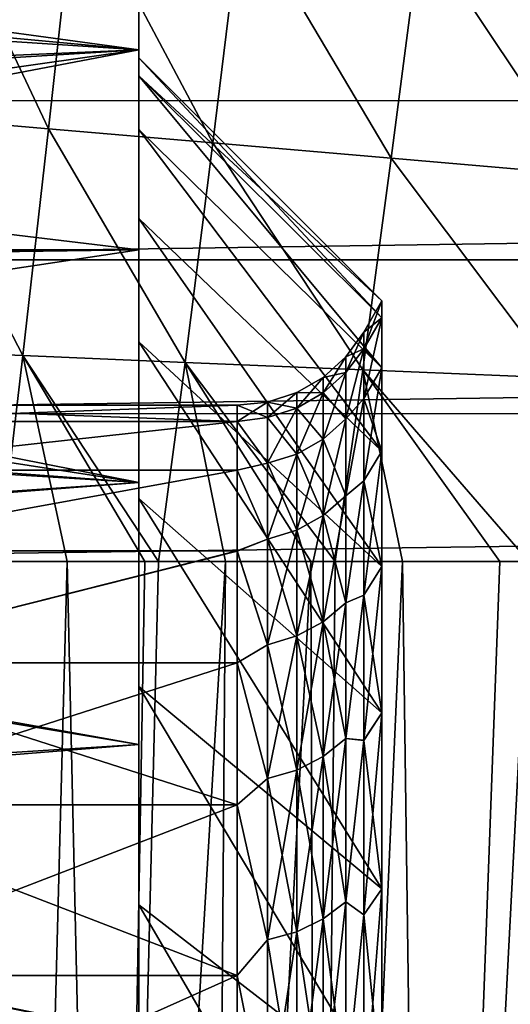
# Model space of a CAD drawing. Header units: metres. Extents: x -36 to 82, y -104 to 104.
# Tile 213 of 245: x -13.02 to -11.68, y 84.11 to 86.8. Entities that reach past the tile are written whole.
import ezdxf

# ---------------------------------------------------------------- set-up
doc = ezdxf.new("R2010")
doc.units = ezdxf.units.M
doc.layers.add('solid_FIT-SHOWER-153_SW0001', color=7, linetype='CONTINUOUS')

msp = doc.modelspace()

# ---------------------------------------------------------------- linework, layer by layer
at = {"layer": 'solid_FIT-SHOWER-153_SW0001'}
for points in [[(-12.693747, 86.699997), (-12.693747, 88), (-12.693747, 87.947754, -1.094522)], [(-12.693747, 86.650696, 1.001204), (-12.693747, 87.947754, 1.094516), (-12.693747, 88)], [(-12.693747, 86.650696, 1.001204), (-12.693747, 88), (-12.693747, 86.699997)], [(-12.693747, 86.503967, -1.989694), (-12.693747, 87.947754, -1.094522), (-12.693747, 87.79213, -2.176212)], [(-12.693747, 86.650696, -1.001199), (-12.693747, 86.699997), (-12.693747, 87.947754, -1.094522)], [(-12.693747, 86.503967, -1.989694), (-12.693747, 86.650696, -1.001199), (-12.693747, 87.947754, -1.094522)], [(-12.693747, 86.503967, 1.989706), (-12.693747, 87.79213, 2.1762), (-12.693747, 87.947754, 1.094516)], [(-12.693747, 86.650696, 1.001204), (-12.693747, 86.503967, 1.989706), (-12.693747, 87.947754, 1.094516)], [(-12.693747, 86.260826, -2.960758), (-12.693747, 87.79213, -2.176212), (-12.693747, 87.534218, -3.239716)], [(-12.693747, 86.260826, -2.960758), (-12.693747, 86.503967, -1.989694), (-12.693747, 87.79213, -2.176212)], [(-12.693747, 86.260826, 2.960776), (-12.693747, 87.534225, 3.239698), (-12.693747, 87.79213, 2.1762)], [(-12.693747, 86.503967, 1.989706), (-12.693747, 86.260826, 2.960776), (-12.693747, 87.79213, 2.1762)], [(-12.693747, 85.923286, 3.903914), (-12.693747, 87.175972, 4.274648), (-12.693747, 87.534225, 3.239698)], [(-12.693747, 86.260826, 2.960776), (-12.693747, 85.923286, 3.903914), (-12.693747, 87.534225, 3.239698)], [(-12.693747, 85.923294, -3.903892), (-12.693747, 87.534218, -3.239716), (-12.693747, 87.175964, -4.274669)], [(-12.693747, 85.923294, -3.903892), (-12.693747, 86.260826, -2.960758), (-12.693747, 87.534218, -3.239716)], [(-12.94125, 86.50602, -16.80117), (-13.351336, 86.541374, -16.308607), (-13.284141, 87.229691, -16.333839)], [(-12.866904, 87.1745, -16.822172), (-12.94125, 86.50602, -16.80117), (-13.284141, 87.229691, -16.333839)], [(-15.694289, 87.13047, 4.386701), (-12.693747, 87.175972, 4.274648), (-12.693747, 86.721481, 5.26964)], [(-12.693747, 86.721474, -5.269662), (-12.693747, 87.175964, -4.274669), (-15.598097, 86.992012, -4.708262)], [(-12.491761, 86.467255, -17.233259), (-12.94125, 86.50602, -16.80117), (-12.866904, 87.1745, -16.822172)], [(-12.412545, 87.114174, -17.248301), (-12.491761, 86.467255, -17.233259), (-12.866904, 87.1745, -16.822172)], [(-12.693747, 85.495506, 4.808206), (-12.693747, 86.721481, 5.26964), (-12.693747, 87.175972, 4.274648)], [(-12.693747, 85.923286, 3.903914), (-12.693747, 85.495506, 4.808206), (-12.693747, 87.175972, 4.274648)], [(-12.693747, 85.495522, -4.808182), (-12.693747, 87.175964, -4.274669), (-12.693747, 86.721474, -5.269662)], [(-12.693747, 85.495522, -4.808182), (-12.693747, 85.923294, -3.903892), (-12.693747, 87.175964, -4.274669)], [(-15.696327, 86.919617, 4.866375), (-15.694289, 87.13047, 4.386701), (-12.693747, 86.721481, 5.26964)], [(-12.003572, 86.425072, -17.608978), (-12.491761, 86.467255, -17.233259), (-12.412545, 87.114174, -17.248301)], [(-11.923029, 87.048706, -17.61673), (-12.003572, 86.425072, -17.608978), (-12.412545, 87.114174, -17.248301)], [(-11.476768, 86.379562, -17.933043), (-12.003572, 86.425072, -17.608978), (-11.923029, 87.048706, -17.61673)], [(-11.398963, 86.978188, -17.932878), (-11.476768, 86.379562, -17.933043), (-11.923029, 87.048706, -17.61673)], [(-14.690869, 87.030319, 16.90811), (-14.692636, 86.581795, 16.90811), (14.692628, 86.584488, 16.90811)], [(-14.690869, 87.030319, 16.90811), (14.692628, 86.584488, 16.90811), (14.690835, 87.037361, 16.90811)], [(-12.693747, 86.721474, -5.269662), (-15.598097, 86.992012, -4.708262), (-15.575979, 86.597061, -5.504489)], [(-15.698634, 86.535515, 5.615905), (-15.696327, 86.919617, 4.866375), (-12.693747, 86.721481, 5.26964)], [(-15.698634, 86.535515, 5.615905), (-12.693747, 86.721481, 5.26964), (-12.693747, 86.174568, 6.217069)], [(-12.693747, 86.721474, -5.269662), (-15.575979, 86.597061, -5.504489), (-15.559338, 86.315559, -5.992056)], [(-12.693747, 86.721474, -5.269662), (-15.559338, 86.315559, -5.992056), (-15.550941, 86.177788, -6.212125)], [(-12.693747, 86.174553, -6.217091), (-12.693747, 86.721474, -5.269662), (-15.550941, 86.177788, -6.212125)], [(-12.693747, 84.98111, 5.666601), (-12.693747, 86.174568, 6.217069), (-12.693747, 86.721481, 5.26964)], [(-12.693747, 85.495506, 4.808206), (-12.693747, 84.98111, 5.666601), (-12.693747, 86.721481, 5.26964)], [(-12.693747, 84.981125, -5.666578), (-12.693747, 86.721474, -5.269662), (-12.693747, 86.174553, -6.217091)], [(-12.693747, 84.981125, -5.666578), (-12.693747, 85.495522, -4.808182), (-12.693747, 86.721474, -5.269662)], [(-12.029036, 86.035286), (-12.693747, 86.699997), (-12.693747, 86.650696, -1.001199)], [(-12.029036, 85.989372, 0.934622), (-12.693747, 86.650696, 1.001204), (-12.693747, 86.699997)], [(-12.029036, 85.989372, 0.934622), (-12.693747, 86.699997), (-12.029036, 86.035286)], [(-12.029036, 85.852074, -1.860242), (-12.693747, 86.650696, -1.001199), (-12.693747, 86.503967, -1.989694)], [(-12.029036, 85.989372, -0.934622), (-12.029036, 86.035286), (-12.693747, 86.650696, -1.001199)], [(-12.029036, 85.852074, -1.860242), (-12.029036, 85.989372, -0.934622), (-12.693747, 86.650696, -1.001199)], [(-12.029036, 85.852074, 1.860242), (-12.693747, 86.503967, 1.989706), (-12.693747, 86.650696, 1.001204)], [(-12.029036, 85.989372, 0.934622), (-12.029036, 85.852074, 1.860242), (-12.693747, 86.650696, 1.001204)], [(-14.693913, 86.147255, 16.90811), (14.693936, 86.147354, 16.90811), (14.692628, 86.584488, 16.90811)], [(-14.692636, 86.581795, 16.90811), (-14.693913, 86.147255, 16.90811), (14.692628, 86.584488, 16.90811)], [(-15.699592, 86.1334, 6.280735), (-15.698634, 86.535515, 5.615905), (-12.693747, 86.174568, 6.217069)], [(-13.010846, 85.885887, -16.774422), (-13.412846, 85.902779, -16.277506), (-13.351336, 86.541374, -16.308607)], [(-12.94125, 86.50602, -16.80117), (-13.010846, 85.885887, -16.774422), (-13.351336, 86.541374, -16.308607)], [(-12.567151, 85.867287, -17.212856), (-13.010846, 85.885887, -16.774422), (-12.94125, 86.50602, -16.80117)], [(-12.491761, 86.467255, -17.233259), (-12.567151, 85.867287, -17.212856), (-12.94125, 86.50602, -16.80117)], [(-12.029036, 85.624702, -2.767948), (-12.693747, 86.503967, -1.989694), (-12.693747, 86.260826, -2.960758)], [(-12.029036, 85.624702, -2.767948), (-12.029036, 85.852074, -1.860242), (-12.693747, 86.503967, -1.989694)], [(-12.029036, 85.624702, 2.767948), (-12.693747, 86.260826, 2.960776), (-12.693747, 86.503967, 1.989706)], [(-12.029036, 85.852074, 1.860242), (-12.029036, 85.624702, 2.767948), (-12.693747, 86.503967, 1.989706)], [(-12.081084, 85.846977, -17.596489), (-12.567151, 85.867287, -17.212856), (-12.491761, 86.467255, -17.233259)], [(-12.003572, 86.425072, -17.608978), (-12.081084, 85.846977, -17.596489), (-12.491761, 86.467255, -17.233259)], [(-11.552139, 85.825027, -17.929235), (-12.081084, 85.846977, -17.596489), (-12.003572, 86.425072, -17.608978)], [(-11.476768, 86.379562, -17.933043), (-11.552139, 85.825027, -17.929235), (-12.003572, 86.425072, -17.608978)], [(-12.029036, 85.309456, -3.648997), (-12.693747, 86.260826, -2.960758), (-12.693747, 85.923294, -3.903892)], [(-12.029036, 85.309456, -3.648997), (-12.029036, 85.624702, -2.767948), (-12.693747, 86.260826, -2.960758)], [(-12.029036, 85.309456, 3.648997), (-12.693747, 85.923286, 3.903914), (-12.693747, 86.260826, 2.960776)], [(-12.029036, 85.624702, 2.767948), (-12.029036, 85.309456, 3.648997), (-12.693747, 86.260826, 2.960776)], [(-15.699592, 86.1334, 6.280735), (-12.693747, 86.174568, 6.217069), (-12.693747, 85.539276, 7.10923)], [(-12.693747, 86.174553, -6.217091), (-15.550941, 86.177788, -6.212125), (-15.524529, 85.748703, -6.834577)], [(-12.693747, 85.539261, -7.109248), (-12.693747, 86.174553, -6.217091), (-15.524529, 85.748703, -6.834577)], [(-12.693747, 84.384277, 6.471276), (-12.693747, 85.539276, 7.10923), (-12.693747, 86.174568, 6.217069)], [(-12.693747, 84.98111, 5.666601), (-12.693747, 84.384277, 6.471276), (-12.693747, 86.174568, 6.217069)], [(-12.693747, 84.384293, -6.471257), (-12.693747, 86.174553, -6.217091), (-12.693747, 85.539261, -7.109248)], [(-12.693747, 84.384293, -6.471257), (-12.693747, 84.981125, -5.666578), (-12.693747, 86.174553, -6.217091)], [(-15.699701, 86.004257, 6.474492), (-15.699592, 86.1334, 6.280735), (-12.693747, 85.539276, 7.10923)], [(-14.69432, 85.727516, 16.90811), (14.694355, 85.726715, 16.90811), (14.693936, 86.147354, 16.90811)], [(-14.693913, 86.147255, 16.90811), (-14.69432, 85.727516, 16.90811), (14.693936, 86.147354, 16.90811)], [(-12.078277, 85.949997), (-12.029036, 86.035286), (-12.029036, 85.989372, -0.934622)], [(-12.078277, 85.904495, 0.926253), (-12.029036, 85.989372, 0.934622), (-12.029036, 86.035286)], [(-12.078277, 85.904495, 0.926253), (-12.029036, 86.035286), (-12.078277, 85.949997)], [(-15.699807, 85.725479, 6.865898), (-15.699701, 86.004257, 6.474492), (-12.693747, 85.539276, 7.10923)], [(-12.078277, 85.904472, -0.926515), (-12.029036, 85.989372, -0.934622), (-12.029036, 85.852074, -1.860242)], [(-12.078277, 85.904472, -0.926515), (-12.078277, 85.949997), (-12.029036, 85.989372, -0.934622)], [(-12.078277, 85.768425, 1.843587), (-12.029036, 85.852074, 1.860242), (-12.029036, 85.989372, 0.934622)], [(-12.078277, 85.768425, 1.843587), (-12.029036, 85.989372, 0.934622), (-12.078277, 85.904495, 0.926253)], [(-12.127429, 85.882347), (-12.078277, 85.949997), (-12.078277, 85.904472, -0.926515)], [(-12.127429, 85.839867, 0.891849), (-12.078277, 85.949997), (-12.127429, 85.882347)], [(-12.078277, 85.904495, 0.926253), (-12.078277, 85.949997), (-12.127429, 85.839867, 0.891849)], [(-12.029036, 84.90937, -4.494904), (-12.693747, 85.923294, -3.903892), (-12.693747, 85.495522, -4.808182)], [(-12.029036, 84.90937, -4.494904), (-12.029036, 85.309456, -3.648997), (-12.693747, 85.923294, -3.903892)], [(-12.029036, 84.90937, 4.494904), (-12.693747, 85.495506, 4.808206), (-12.693747, 85.923286, 3.903914)], [(-12.029036, 85.309456, 3.648997), (-12.029036, 84.90937, 4.494904), (-12.693747, 85.923286, 3.903914)], [(-13.010846, 85.885887, -16.774422), (-13.077535, 85.322716, -16.741922), (-13.412846, 85.902779, -16.277506)], [(-12.078277, 85.904495, 0.926253), (-12.127429, 85.839867, 0.891849), (-12.127429, 85.712799, 1.775621)], [(-12.078277, 85.768425, 1.843587), (-12.078277, 85.904495, 0.926253), (-12.127429, 85.712799, 1.775621)], [(-12.127429, 85.712799, -1.775621), (-12.078277, 85.904472, -0.926515), (-12.078277, 85.768364, -1.843898)], [(-12.127429, 85.839867, -0.891849), (-12.078277, 85.904472, -0.926515), (-12.127429, 85.712799, -1.775621)], [(-12.127429, 85.882347), (-12.078277, 85.904472, -0.926515), (-12.127429, 85.839867, -0.891849)], [(-12.078277, 85.768364, -1.843898), (-12.078277, 85.904472, -0.926515), (-12.029036, 85.852074, -1.860242)], [(-13.010846, 85.885887, -16.774422), (-12.889611, 85.322716, -16.945568), (-13.077535, 85.322716, -16.741922)], [(-13.010846, 85.885887, -16.774422), (-12.640265, 85.322701, -17.186918), (-12.677576, 85.322701, -17.152704)], [(-12.567151, 85.867287, -17.212856), (-12.640265, 85.322701, -17.186918), (-13.010846, 85.885887, -16.774422)], [(-13.010846, 85.885887, -16.774422), (-12.677576, 85.322701, -17.152704), (-12.889611, 85.322716, -16.945568)], [(-12.567151, 85.867287, -17.212856), (-12.456904, 85.322685, -17.346277), (-12.640265, 85.322701, -17.186918)], [(-12.567151, 85.867287, -17.212856), (-12.15738, 85.32267, -17.578575), (-12.223105, 85.32267, -17.530317)], [(-12.081084, 85.846977, -17.596489), (-12.15738, 85.32267, -17.578575), (-12.567151, 85.867287, -17.212856)], [(-12.567151, 85.867287, -17.212856), (-12.223105, 85.32267, -17.530317), (-12.456904, 85.322685, -17.346277)], [(-12.127429, 85.882347), (-12.127429, 85.839867, -0.891849), (-12.18964, 85.826347)], [(-12.18964, 85.784111, 0.886525), (-12.127429, 85.882347), (-12.18964, 85.826347)], [(-12.127429, 85.839867, 0.891849), (-12.127429, 85.882347), (-12.18964, 85.784111, 0.886525)], [(-12.127429, 85.839867, -0.891849), (-12.18964, 85.784111, -0.886525), (-12.18964, 85.826347)], [(-12.127429, 85.839867, -0.891849), (-12.127429, 85.712799, -1.775621), (-12.18964, 85.784111, -0.886525)], [(-12.127429, 85.839867, 0.891849), (-12.18964, 85.784111, 0.886525), (-12.18964, 85.657806, 1.765022)], [(-12.127429, 85.712799, 1.775621), (-12.127429, 85.839867, 0.891849), (-12.18964, 85.657806, 1.765022)], [(-12.081084, 85.846977, -17.596489), (-11.972568, 85.322662, -17.706858), (-12.15738, 85.32267, -17.578575)], [(-12.081084, 85.846977, -17.596489), (-11.62695, 85.32267, -17.920582), (-11.706676, 85.32267, -17.87406)], [(-11.552139, 85.825027, -17.929235), (-11.62695, 85.32267, -17.920582), (-12.081084, 85.846977, -17.596489)], [(-12.081084, 85.846977, -17.596489), (-11.706676, 85.32267, -17.87406), (-11.972568, 85.322662, -17.706858)], [(-12.078277, 85.768364, -1.843898), (-12.029036, 85.852074, -1.860242), (-12.029036, 85.624702, -2.767948)], [(-12.078277, 85.543091, 2.743166), (-12.029036, 85.624702, 2.767948), (-12.029036, 85.852074, 1.860242)], [(-12.078277, 85.543091, 2.743166), (-12.029036, 85.852074, 1.860242), (-12.078277, 85.768425, 1.843587)], [(-12.18964, 85.826347), (-12.18964, 85.784111, -0.886525), (-12.262145, 85.784515)], [(-12.262145, 85.74247, 0.882549), (-12.18964, 85.826347), (-12.262145, 85.784515)], [(-12.18964, 85.784111, 0.886525), (-12.18964, 85.826347), (-12.262145, 85.74247, 0.882549)], [(-12.262145, 85.784515), (-12.262145, 85.74247, -0.882549), (-12.341768, 85.75869)], [(-12.341768, 85.716766, 0.880094), (-12.262145, 85.784515), (-12.341768, 85.75869)], [(-12.262145, 85.74247, 0.882549), (-12.262145, 85.784515), (-12.341768, 85.716766, 0.880094)], [(-12.18964, 85.784111, -0.886525), (-12.262145, 85.74247, -0.882549), (-12.262145, 85.784515)], [(-12.18964, 85.784111, -0.886525), (-12.18964, 85.657806, -1.765022), (-12.262145, 85.74247, -0.882549)], [(-12.18964, 85.784111, 0.886525), (-12.262145, 85.74247, 0.882549), (-12.262145, 85.61673, 1.757106)], [(-12.18964, 85.657806, 1.765022), (-12.18964, 85.784111, 0.886525), (-12.262145, 85.61673, 1.757106)], [(-12.127429, 85.712799, -1.775621), (-12.18964, 85.657806, -1.765022), (-12.18964, 85.784111, -0.886525)], [(-12.341768, 85.75869), (-12.341768, 85.716766, -0.880094), (-12.424686, 85.75)], [(-12.424686, 85.70546, 0.906649), (-12.341768, 85.75869), (-12.424686, 85.75)], [(-12.341768, 85.716766, 0.880094), (-12.341768, 85.75869), (-12.424686, 85.70546, 0.906649)], [(-12.262145, 85.74247, -0.882549), (-12.341768, 85.716766, -0.880094), (-12.341768, 85.75869)], [(-12.078277, 85.768425, 1.843587), (-12.127429, 85.712799, 1.775621), (-12.127429, 85.502296, 2.643313)], [(-12.078277, 85.543091, 2.743166), (-12.078277, 85.768425, 1.843587), (-12.127429, 85.502296, 2.643313)], [(-12.127429, 85.502296, -2.643313), (-12.078277, 85.768364, -1.843898), (-12.078277, 85.543015, -2.743421)], [(-12.127429, 85.712799, -1.775621), (-12.078277, 85.768364, -1.843898), (-12.127429, 85.502296, -2.643313)], [(-12.078277, 85.543015, -2.743421), (-12.078277, 85.768364, -1.843898), (-12.029036, 85.624702, -2.767948)], [(-12.693747, 85.539261, -7.109248), (-15.524529, 85.748703, -6.834577), (-15.498741, 85.346916, -7.347245)], [(-14.69432, 85.727516, 16.90811), (-14.693858, 85.322571, 16.90811), (14.694355, 85.726715, 16.90811)], [(-13.636012, 85.75), (-12.424686, 85.75), (-12.424686, 85.705429, -0.906927)], [(-13.636012, 85.70546, 0.906659), (-12.424686, 85.75), (-13.636012, 85.75)], [(-12.424686, 85.70546, 0.906649), (-12.424686, 85.75), (-13.636012, 85.70546, 0.906659)], [(-13.636012, 85.70546, -0.906659), (-13.636012, 85.75), (-12.424686, 85.705429, -0.906927)], [(-12.341768, 85.716766, -0.880094), (-12.424686, 85.705429, -0.906927), (-12.424686, 85.75)], [(-12.262145, 85.74247, -0.882549), (-12.262145, 85.61673, -1.757106), (-12.341768, 85.716766, -0.880094)], [(-12.262145, 85.74247, 0.882549), (-12.341768, 85.716766, 0.880094), (-12.341768, 85.59137, 1.752218)], [(-12.262145, 85.61673, 1.757106), (-12.262145, 85.74247, 0.882549), (-12.341768, 85.59137, 1.752218)], [(-12.18964, 85.657806, -1.765022), (-12.262145, 85.61673, -1.757106), (-12.262145, 85.74247, -0.882549)], [(-15.699807, 85.725479, 6.865898), (-12.693747, 85.539276, 7.10923), (-15.699442, 85.322784, 7.376215)], [(-14.693858, 85.322571, 16.90811), (14.693883, 85.322571, 16.90811), (14.694355, 85.726715, 16.90811)], [(-13.636012, 85.572266, -1.804585), (-13.636012, 85.70546, -0.906659), (-12.424686, 85.705429, -0.906927)], [(-12.424686, 85.70546, 0.906649), (-13.636012, 85.70546, 0.906659), (-13.636012, 85.572266, 1.804585)], [(-12.424686, 85.572266, 1.804567), (-12.424686, 85.70546, 0.906649), (-13.636012, 85.572266, 1.804585)], [(-13.636012, 85.572266, -1.804585), (-12.424686, 85.705429, -0.906927), (-12.424686, 85.572197, -1.804914)], [(-12.341768, 85.716766, -0.880094), (-12.341768, 85.59137, -1.752218), (-12.424686, 85.705429, -0.906927)], [(-12.341768, 85.59137, 1.752218), (-12.341768, 85.716766, 0.880094), (-12.424686, 85.70546, 0.906649)], [(-12.341768, 85.59137, 1.752218), (-12.424686, 85.70546, 0.906649), (-12.424686, 85.572266, 1.804567)], [(-12.341768, 85.59137, -1.752218), (-12.424686, 85.572197, -1.804914), (-12.424686, 85.705429, -0.906927)], [(-12.262145, 85.61673, -1.757106), (-12.341768, 85.59137, -1.752218), (-12.341768, 85.716766, -0.880094)], [(-12.127429, 85.712799, -1.775621), (-12.127429, 85.502296, -2.643313), (-12.18964, 85.657806, -1.765022)], [(-12.127429, 85.712799, 1.775621), (-12.18964, 85.657806, 1.765022), (-12.18964, 85.448563, 2.627535)], [(-12.127429, 85.502296, 2.643313), (-12.127429, 85.712799, 1.775621), (-12.18964, 85.448563, 2.627535)], [(-12.18964, 85.657806, -1.765022), (-12.18964, 85.448563, -2.627535), (-12.262145, 85.61673, -1.757106)], [(-12.18964, 85.657806, 1.765022), (-12.262145, 85.61673, 1.757106), (-12.262145, 85.408424, 2.61575)], [(-12.18964, 85.448563, 2.627535), (-12.18964, 85.657806, 1.765022), (-12.262145, 85.408424, 2.61575)], [(-12.127429, 85.502296, -2.643313), (-12.18964, 85.448563, -2.627535), (-12.18964, 85.657806, -1.765022)], [(-12.078277, 85.543015, -2.743421), (-12.029036, 85.624702, -2.767948), (-12.029036, 85.309456, -3.648997)], [(-12.078277, 85.230675, 3.616327), (-12.029036, 85.309456, 3.648997), (-12.029036, 85.624702, 2.767948)], [(-12.078277, 85.230675, 3.616327), (-12.029036, 85.624702, 2.767948), (-12.078277, 85.543091, 2.743166)], [(-12.262145, 85.61673, -1.757106), (-12.262145, 85.408424, -2.61575), (-12.341768, 85.59137, -1.752218)], [(-12.262145, 85.61673, 1.757106), (-12.341768, 85.59137, 1.752218), (-12.341768, 85.383644, 2.608474)], [(-12.262145, 85.408424, 2.61575), (-12.262145, 85.61673, 1.757106), (-12.341768, 85.383644, 2.608474)], [(-12.18964, 85.448563, -2.627535), (-12.262145, 85.408424, -2.61575), (-12.262145, 85.61673, -1.757106)], [(-13.636012, 85.3517, -2.685133), (-13.636012, 85.572266, -1.804585), (-12.424686, 85.572197, -1.804914)], [(-12.424686, 85.572266, 1.804567), (-13.636012, 85.572266, 1.804585), (-13.636012, 85.3517, 2.685133)], [(-12.424686, 85.351707, 2.685106), (-12.424686, 85.572266, 1.804567), (-13.636012, 85.3517, 2.685133)], [(-13.636012, 85.3517, -2.685133), (-12.424686, 85.572197, -1.804914), (-12.424686, 85.351616, -2.685406)], [(-12.341768, 85.59137, -1.752218), (-12.341768, 85.383644, -2.608474), (-12.424686, 85.572197, -1.804914)], [(-12.341768, 85.383644, 2.608474), (-12.341768, 85.59137, 1.752218), (-12.424686, 85.572266, 1.804567)], [(-12.341768, 85.383644, 2.608474), (-12.424686, 85.572266, 1.804567), (-12.424686, 85.351707, 2.685106)], [(-12.341768, 85.383644, -2.608474), (-12.424686, 85.351616, -2.685406), (-12.424686, 85.572197, -1.804914)], [(-12.262145, 85.408424, -2.61575), (-12.341768, 85.383644, -2.608474), (-12.341768, 85.59137, -1.752218)], [(-12.693747, 85.539276, 7.10923), (-12.693747, 84.822662, 7.936072), (-15.699442, 85.322784, 7.376215)], [(-12.693747, 85.539261, -7.109248), (-15.498741, 85.346916, -7.347245), (-15.497155, 85.323006, -7.375944)], [(-12.693747, 84.822647, -7.936086), (-12.693747, 85.539261, -7.109248), (-15.497155, 85.323006, -7.375944)], [(-12.693747, 82.971039, 7.88447), (-12.693747, 84.822662, 7.936072), (-12.693747, 85.539276, 7.10923)], [(-12.693747, 83.712311, 7.212528), (-12.693747, 82.971039, 7.88447), (-12.693747, 85.539276, 7.10923)], [(-12.693747, 84.384277, 6.471276), (-12.693747, 83.712311, 7.212528), (-12.693747, 85.539276, 7.10923)], [(-12.693747, 83.712326, -7.212513), (-12.693747, 85.539261, -7.109248), (-12.693747, 84.822647, -7.936086)], [(-12.693747, 83.712326, -7.212513), (-12.693747, 84.384293, -6.471257), (-12.693747, 85.539261, -7.109248)], [(-12.078277, 85.543091, 2.743166), (-12.127429, 85.502296, 2.643313), (-12.127429, 85.210274, 3.487067)], [(-12.078277, 85.230675, 3.616327), (-12.078277, 85.543091, 2.743166), (-12.127429, 85.210274, 3.487067)], [(-12.127429, 85.210274, -3.487067), (-12.078277, 85.543015, -2.743421), (-12.078277, 85.230568, -3.616578)], [(-12.127429, 85.502296, -2.643313), (-12.078277, 85.543015, -2.743421), (-12.127429, 85.210274, -3.487067)], [(-12.078277, 85.230568, -3.616578), (-12.078277, 85.543015, -2.743421), (-12.029036, 85.309456, -3.648997)], [(-12.029036, 84.428299, -5.297523), (-12.693747, 85.495522, -4.808182), (-12.693747, 84.981125, -5.666578)], [(-12.029036, 84.428299, -5.297523), (-12.029036, 84.90937, -4.494904), (-12.693747, 85.495522, -4.808182)], [(-12.029036, 84.428299, 5.297523), (-12.693747, 84.98111, 5.666601), (-12.693747, 85.495506, 4.808206)], [(-12.029036, 84.90937, 4.494904), (-12.029036, 84.428299, 5.297523), (-12.693747, 85.495506, 4.808206)], [(-12.127429, 85.502296, -2.643313), (-12.127429, 85.210274, -3.487067), (-12.18964, 85.448563, -2.627535)], [(-12.127429, 85.502296, 2.643313), (-12.18964, 85.448563, 2.627535), (-12.18964, 85.158279, 3.466252)], [(-12.127429, 85.210274, 3.487067), (-12.127429, 85.502296, 2.643313), (-12.18964, 85.158279, 3.466252)], [(-12.18964, 85.448563, -2.627535), (-12.18964, 85.158279, -3.466252), (-12.262145, 85.408424, -2.61575)], [(-12.18964, 85.448563, 2.627535), (-12.262145, 85.408424, 2.61575), (-12.262145, 85.119446, 3.450705)], [(-12.18964, 85.158279, 3.466252), (-12.18964, 85.448563, 2.627535), (-12.262145, 85.119446, 3.450705)], [(-12.127429, 85.210274, -3.487067), (-12.18964, 85.158279, -3.466252), (-12.18964, 85.448563, -2.627535)], [(-12.262145, 85.408424, -2.61575), (-12.262145, 85.119446, -3.450705), (-12.341768, 85.383644, -2.608474)], [(-12.262145, 85.408424, 2.61575), (-12.341768, 85.383644, 2.608474), (-12.341768, 85.095467, 3.441107)], [(-12.262145, 85.119446, 3.450705), (-12.262145, 85.408424, 2.61575), (-12.341768, 85.095467, 3.441107)], [(-12.18964, 85.158279, -3.466252), (-12.262145, 85.119446, -3.450705), (-12.262145, 85.408424, -2.61575)], [(-12.341768, 85.383644, -2.608474), (-12.341768, 85.095467, -3.441107), (-12.424686, 85.351616, -2.685406)], [(-12.341768, 85.095467, 3.441107), (-12.341768, 85.383644, 2.608474), (-12.424686, 85.351707, 2.685106)], [(-12.262145, 85.119446, -3.450705), (-12.341768, 85.095467, -3.441107), (-12.341768, 85.383644, -2.608474)], [(-12.424686, 85.351707, 2.685106), (-13.636012, 85.3517, 2.685133), (-13.636012, 85.045883, 3.539822)], [(-12.424686, 85.045898, 3.539786), (-12.424686, 85.351707, 2.685106), (-13.636012, 85.045883, 3.539822)], [(-13.636012, 85.045883, -3.539822), (-13.636012, 85.3517, -2.685133), (-12.424686, 85.351616, -2.685406)], [(-13.636012, 85.045883, -3.539822), (-12.424686, 85.351616, -2.685406), (-12.424686, 85.045784, -3.540061)], [(-12.341768, 85.095467, 3.441107), (-12.424686, 85.351707, 2.685106), (-12.424686, 85.045898, 3.539786)], [(-12.341768, 85.095467, -3.441107), (-12.424686, 85.045784, -3.540061), (-12.424686, 85.351616, -2.685406)], [(-12.693747, 84.822662, 7.936072), (-15.698864, 84.634361, 8.129093), (-15.699442, 85.322784, 7.376215)], [(-12.693747, 84.822647, -7.936086), (-15.497155, 85.323006, -7.375944), (-15.45127, 84.598793, -8.164528)], [(-14.693858, 85.322571, 16.90811), (-14.693651, 42.661289, 16.90811), (14.693883, 85.322571, 16.90811)], [(-14.693651, 42.661289, 16.90811), (14.693646, 42.661285, 16.90811), (14.693883, 85.322571, 16.90811)], [(-13.077535, 85.322716, -16.741922), (-12.889611, 85.322716, -16.945568), (-13.028767, 80.064987, -17.178959)], [(-12.889611, 85.322716, -16.945568), (-12.770281, 80.064987, -17.441261), (-13.028767, 80.064987, -17.178959)], [(-12.889611, 85.322716, -16.945568), (-12.677576, 85.322701, -17.152704), (-12.770281, 80.064987, -17.441261)], [(-12.640265, 85.322701, -17.186918), (-12.456904, 85.322685, -17.346277), (-12.770281, 80.064987, -17.441261)], [(-12.677576, 85.322701, -17.152704), (-12.640265, 85.322701, -17.186918), (-12.770281, 80.064987, -17.441261)], [(-12.456904, 85.322685, -17.346277), (-12.496275, 80.064987, -17.683489), (-12.770281, 80.064987, -17.441261)], [(-12.456904, 85.322685, -17.346277), (-12.223105, 85.32267, -17.530317), (-12.496275, 80.064987, -17.683489)], [(-12.223105, 85.32267, -17.530317), (-12.206417, 80.064987, -17.906487), (-12.496275, 80.064987, -17.683489)], [(-12.223105, 85.32267, -17.530317), (-12.15738, 85.32267, -17.578575), (-12.206417, 80.064987, -17.906487)], [(-12.15738, 85.32267, -17.578575), (-11.972568, 85.322662, -17.706858), (-12.206417, 80.064987, -17.906487)], [(-11.972568, 85.322662, -17.706858), (-11.90057, 80.064987, -18.111095), (-12.206417, 80.064987, -17.906487)], [(-12.078277, 85.230568, -3.616578), (-12.029036, 85.309456, -3.648997), (-12.029036, 84.90937, -4.494904)], [(-12.078277, 84.834175, 4.454661), (-12.029036, 84.90937, 4.494904), (-12.029036, 85.309456, 3.648997)], [(-12.078277, 84.834175, 4.454661), (-12.029036, 85.309456, 3.648997), (-12.078277, 85.230675, 3.616327)], [(-11.972568, 85.322662, -17.706858), (-11.706676, 85.32267, -17.87406), (-11.90057, 80.064987, -18.111095)], [(-11.62695, 85.32267, -17.920582), (-11.578724, 80.064987, -18.298159), (-11.90057, 80.064987, -18.111095)], [(-11.706676, 85.32267, -17.87406), (-11.62695, 85.32267, -17.920582), (-11.90057, 80.064987, -18.111095)], [(-12.078277, 85.230675, 3.616327), (-12.127429, 85.210274, 3.487067), (-12.127429, 84.839363, 4.299241)], [(-12.078277, 84.834175, 4.454661), (-12.078277, 85.230675, 3.616327), (-12.127429, 84.839363, 4.299241)], [(-12.127429, 84.839363, -4.299241), (-12.078277, 85.230568, -3.616578), (-12.078277, 84.834045, -4.454903)], [(-12.127429, 85.210274, -3.487067), (-12.078277, 85.230568, -3.616578), (-12.127429, 84.839363, -4.299241)], [(-12.078277, 84.834045, -4.454903), (-12.078277, 85.230568, -3.616578), (-12.029036, 84.90937, -4.494904)], [(-12.127429, 85.210274, -3.487067), (-12.127429, 84.839363, -4.299241), (-12.18964, 85.158279, -3.466252)], [(-12.127429, 85.210274, 3.487067), (-12.18964, 85.158279, 3.466252), (-12.18964, 84.789589, 4.273578)], [(-12.127429, 84.839363, 4.299241), (-12.127429, 85.210274, 3.487067), (-12.18964, 84.789589, 4.273578)], [(-12.18964, 85.158279, -3.466252), (-12.18964, 84.789589, -4.273578), (-12.262145, 85.119446, -3.450705)], [(-12.18964, 85.158279, 3.466252), (-12.262145, 85.119446, 3.450705), (-12.262145, 84.752403, 4.25441)], [(-12.18964, 84.789589, 4.273578), (-12.18964, 85.158279, 3.466252), (-12.262145, 84.752403, 4.25441)], [(-12.127429, 84.839363, -4.299241), (-12.18964, 84.789589, -4.273578), (-12.18964, 85.158279, -3.466252)], [(-12.262145, 85.119446, -3.450705), (-12.262145, 84.752403, -4.25441), (-12.341768, 85.095467, -3.441107)], [(-12.262145, 85.119446, 3.450705), (-12.341768, 85.095467, 3.441107), (-12.341768, 84.729454, 4.242577)], [(-12.262145, 84.752403, 4.25441), (-12.262145, 85.119446, 3.450705), (-12.341768, 84.729454, 4.242577)], [(-12.18964, 84.789589, -4.273578), (-12.262145, 84.752403, -4.25441), (-12.262145, 85.119446, -3.450705)], [(-12.341768, 85.095467, -3.441107), (-12.341768, 84.729454, -4.242577), (-12.424686, 85.045784, -3.540061)], [(-12.341768, 84.729454, 4.242577), (-12.341768, 85.095467, 3.441107), (-12.424686, 85.045898, 3.539786)], [(-12.262145, 84.752403, -4.25441), (-12.341768, 84.729454, -4.242577), (-12.341768, 85.095467, -3.441107)], [(-12.424686, 84.657791, 4.360378), (-12.424686, 85.045898, 3.539786), (-13.636012, 85.045883, 3.539822)], [(-13.636012, 84.657768, -4.36042), (-13.636012, 85.045883, -3.539822), (-12.424686, 85.045784, -3.540061)], [(-12.424686, 84.657791, 4.360378), (-13.636012, 85.045883, 3.539822), (-13.636012, 84.657768, 4.36042)], [(-13.636012, 84.657768, -4.36042), (-12.424686, 85.045784, -3.540061), (-12.424686, 84.657654, -4.360647)], [(-12.341768, 84.729454, 4.242577), (-12.424686, 85.045898, 3.539786), (-12.424686, 84.657791, 4.360378)], [(-12.341768, 84.729454, -4.242577), (-12.424686, 84.657654, -4.360647), (-12.424686, 85.045784, -3.540061)], [(-12.029036, 83.87088, -6.049123), (-12.693747, 84.981125, -5.666578), (-12.693747, 84.384293, -6.471257)], [(-12.029036, 83.87088, -6.049123), (-12.029036, 84.428299, -5.297523), (-12.693747, 84.981125, -5.666578)], [(-12.029036, 83.87088, 6.049123), (-12.693747, 84.384277, 6.471276), (-12.693747, 84.98111, 5.666601)], [(-12.029036, 84.428299, 5.297523), (-12.029036, 83.87088, 6.049123), (-12.693747, 84.98111, 5.666601)], [(-12.078277, 84.834045, -4.454903), (-12.029036, 84.90937, -4.494904), (-12.029036, 84.428299, -5.297523)], [(-12.078277, 84.357414, 5.250096), (-12.029036, 84.428299, 5.297523), (-12.029036, 84.90937, 4.494904)], [(-12.078277, 84.357414, 5.250096), (-12.029036, 84.90937, 4.494904), (-12.078277, 84.834175, 4.454661)], [(-12.127429, 84.839363, -4.299241), (-12.127429, 84.392937, -5.07248), (-12.18964, 84.789589, -4.273578)], [(-12.127429, 84.839363, 4.299241), (-12.18964, 84.789589, 4.273578), (-12.18964, 84.345818, 5.042202)], [(-12.127429, 84.392937, 5.07248), (-12.127429, 84.839363, 4.299241), (-12.18964, 84.345818, 5.042202)], [(-12.127429, 84.839363, -4.299241), (-12.078277, 84.834045, -4.454903), (-12.127429, 84.392937, -5.07248)], [(-12.078277, 84.834175, 4.454661), (-12.127429, 84.839363, 4.299241), (-12.127429, 84.392937, 5.07248)], [(-12.693747, 84.822662, 7.936072), (-12.693747, 84.031097, 8.690868), (-15.698864, 84.634361, 8.129093)], [(-12.693747, 84.03109, -8.690879), (-12.693747, 84.822647, -7.936086), (-15.45127, 84.598793, -8.164528)], [(-12.693747, 82.166359, 8.481272), (-12.693747, 84.031097, 8.690868), (-12.693747, 84.822662, 7.936072)], [(-12.693747, 82.971039, 7.88447), (-12.693747, 82.166359, 8.481272), (-12.693747, 84.822662, 7.936072)], [(-12.693747, 82.166374, -8.481263), (-12.693747, 84.822647, -7.936086), (-12.693747, 84.03109, -8.690879)], [(-12.693747, 82.971054, -7.884459), (-12.693747, 83.712326, -7.212513), (-12.693747, 84.822647, -7.936086)], [(-12.693747, 82.166374, -8.481263), (-12.693747, 82.971054, -7.884459), (-12.693747, 84.822647, -7.936086)], [(-12.078277, 84.357414, 5.250096), (-12.078277, 84.834175, 4.454661), (-12.127429, 84.392937, 5.07248)], [(-12.127429, 84.392937, -5.07248), (-12.078277, 84.834045, -4.454903), (-12.078277, 84.357262, -5.250324)], [(-12.078277, 84.357262, -5.250324), (-12.078277, 84.834045, -4.454903), (-12.029036, 84.428299, -5.297523)], [(-12.18964, 84.789589, -4.273578), (-12.18964, 84.345818, -5.042202), (-12.262145, 84.752403, -4.25441)], [(-12.18964, 84.789589, 4.273578), (-12.262145, 84.752403, 4.25441), (-12.262145, 84.310631, 5.019587)], [(-12.18964, 84.345818, 5.042202), (-12.18964, 84.789589, 4.273578), (-12.262145, 84.310631, 5.019587)], [(-12.127429, 84.392937, -5.07248), (-12.18964, 84.345818, -5.042202), (-12.18964, 84.789589, -4.273578)], [(-12.262145, 84.752403, -4.25441), (-12.262145, 84.310631, -5.019587), (-12.341768, 84.729454, -4.242577)], [(-12.262145, 84.752403, 4.25441), (-12.341768, 84.729454, 4.242577), (-12.341768, 84.288902, 5.005625)], [(-12.262145, 84.310631, 5.019587), (-12.262145, 84.752403, 4.25441), (-12.341768, 84.288902, 5.005625)], [(-12.18964, 84.345818, -5.042202), (-12.262145, 84.310631, -5.019587), (-12.262145, 84.752403, -4.25441)], [(-12.341768, 84.729454, -4.242577), (-12.341768, 84.288902, -5.005625), (-12.424686, 84.657654, -4.360647)], [(-12.341768, 84.288902, 5.005625), (-12.341768, 84.729454, 4.242577), (-12.424686, 84.657791, 4.360378)], [(-12.262145, 84.310631, -5.019587), (-12.341768, 84.288902, -5.005625), (-12.341768, 84.729454, -4.242577)], [(-12.424686, 84.191124, 5.138977), (-12.424686, 84.657791, 4.360378), (-13.636012, 84.657768, 4.36042)], [(-13.636012, 84.191093, -5.139025), (-13.636012, 84.657768, -4.36042), (-12.424686, 84.657654, -4.360647)], [(-12.424686, 84.191124, 5.138977), (-13.636012, 84.657768, 4.36042), (-13.636012, 84.191093, 5.139025)], [(-13.636012, 84.191093, -5.139025), (-12.424686, 84.657654, -4.360647), (-12.424686, 84.190956, -5.139235)], [(-12.341768, 84.288902, 5.005625), (-12.424686, 84.657791, 4.360378), (-12.424686, 84.191124, 5.138977)], [(-12.341768, 84.288902, -5.005625), (-12.424686, 84.190956, -5.139235), (-12.424686, 84.657654, -4.360647)], [(-12.693747, 84.031097, 8.690868), (-15.698347, 83.887917, 8.812984), (-15.698864, 84.634361, 8.129093)], [(-12.693747, 84.03109, -8.690879), (-15.45127, 84.598793, -8.164528), (-15.403254, 83.804138, -8.882545)], [(-12.078277, 84.357262, -5.250324), (-12.029036, 84.428299, -5.297523), (-12.029036, 83.87088, -6.049123)], [(-12.078277, 83.804985, 5.99497), (-12.029036, 83.87088, 6.049123), (-12.029036, 84.428299, 5.297523)], [(-12.078277, 83.804985, 5.99497), (-12.029036, 84.428299, 5.297523), (-12.078277, 84.357414, 5.250096)], [(-12.029036, 83.24247, -6.742467), (-12.693747, 84.384293, -6.471257), (-12.693747, 83.712326, -7.212513)], [(-12.029036, 83.24247, -6.742467), (-12.029036, 83.87088, -6.049123), (-12.693747, 84.384293, -6.471257)], [(-12.029036, 83.24247, 6.742467), (-12.693747, 83.712311, 7.212528), (-12.693747, 84.384277, 6.471276)], [(-12.029036, 83.87088, 6.049123), (-12.029036, 83.24247, 6.742467), (-12.693747, 84.384277, 6.471276)], [(-12.127429, 84.392937, -5.07248), (-12.127429, 83.875023, -5.799783), (-12.18964, 84.345818, -5.042202)], [(-12.127429, 84.392937, 5.07248), (-12.18964, 84.345818, 5.042202), (-12.18964, 83.831001, 5.765163)], [(-12.127429, 83.875023, 5.799783), (-12.127429, 84.392937, 5.07248), (-12.18964, 83.831001, 5.765163)], [(-12.127429, 84.392937, -5.07248), (-12.078277, 84.357262, -5.250324), (-12.127429, 83.875023, -5.799783)], [(-12.078277, 84.357414, 5.250096), (-12.127429, 84.392937, 5.07248), (-12.127429, 83.875023, 5.799783)], [(-12.078277, 83.804985, 5.99497), (-12.078277, 84.357414, 5.250096), (-12.127429, 83.875023, 5.799783)], [(-12.127429, 83.875023, -5.799783), (-12.078277, 84.357262, -5.250324), (-12.078277, 83.804817, -5.995182)], [(-12.078277, 83.804817, -5.995182), (-12.078277, 84.357262, -5.250324), (-12.029036, 83.87088, -6.049123)], [(-12.18964, 84.345818, -5.042202), (-12.18964, 83.831001, -5.765163), (-12.262145, 84.310631, -5.019587)], [(-12.18964, 84.345818, 5.042202), (-12.262145, 84.310631, 5.019587), (-12.262145, 83.798119, 5.739305)], [(-12.18964, 83.831001, 5.765163), (-12.18964, 84.345818, 5.042202), (-12.262145, 83.798119, 5.739305)], [(-12.127429, 83.875023, -5.799783), (-12.18964, 83.831001, -5.765163), (-12.18964, 84.345818, -5.042202)], [(-12.262145, 84.310631, -5.019587), (-12.262145, 83.798119, -5.739305), (-12.341768, 84.288902, -5.005625)], [(-12.262145, 84.310631, 5.019587), (-12.341768, 84.288902, 5.005625), (-12.341768, 83.777824, 5.723341)], [(-12.262145, 83.798119, 5.739305), (-12.262145, 84.310631, 5.019587), (-12.341768, 83.777824, 5.723341)], [(-12.18964, 83.831001, -5.765163), (-12.262145, 83.798119, -5.739305), (-12.262145, 84.310631, -5.019587)], [(-12.341768, 84.288902, -5.005625), (-12.341768, 83.777824, -5.723341), (-12.424686, 84.190956, -5.139235)], [(-12.341768, 83.777824, 5.723341), (-12.341768, 84.288902, 5.005625), (-12.424686, 84.191124, 5.138977)], [(-12.262145, 83.798119, -5.739305), (-12.341768, 83.777824, -5.723341), (-12.341768, 84.288902, -5.005625)], [(-12.424686, 83.650391, 5.868086), (-12.424686, 84.191124, 5.138977), (-13.636012, 84.191093, 5.139025)], [(-13.636012, 83.650345, -5.868138), (-13.636012, 84.191093, -5.139025), (-12.424686, 84.190956, -5.139235)], [(-12.424686, 83.650391, 5.868086), (-13.636012, 84.191093, 5.139025), (-13.636012, 83.650345, 5.868138)], [(-13.636012, 83.650345, -5.868138), (-12.424686, 84.190956, -5.139235), (-12.424686, 83.6502, -5.868321)], [(-12.341768, 83.777824, 5.723341), (-12.424686, 84.191124, 5.138977), (-12.424686, 83.650391, 5.868086)], [(-12.341768, 83.777824, -5.723341), (-12.424686, 83.6502, -5.868321), (-12.424686, 84.190956, -5.139235)]]:
    msp.add_3dface(points, dxfattribs=at)

doc.saveas('drawing.dxf')
